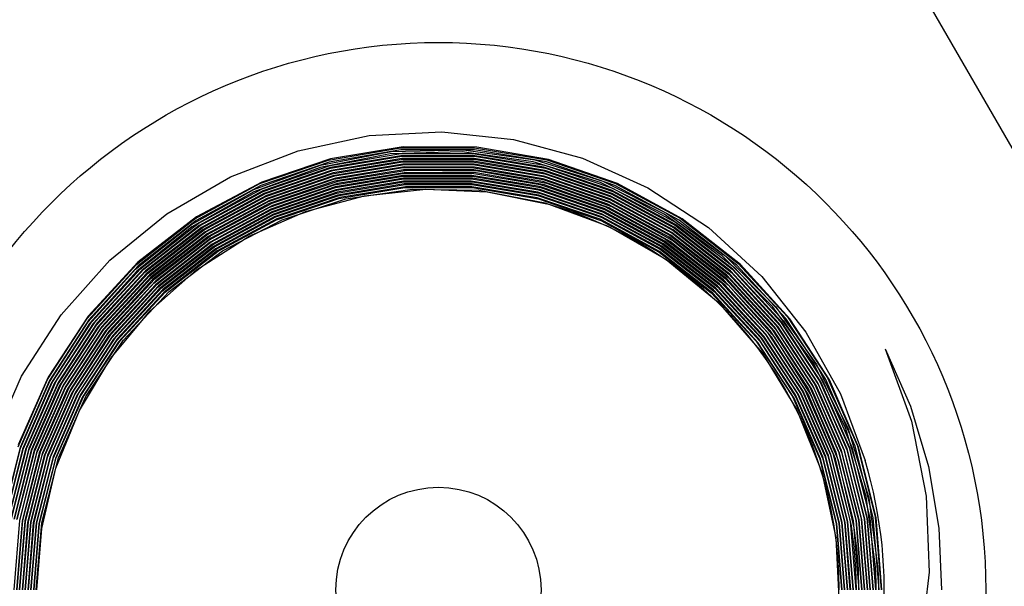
# Model space of a CAD drawing. Extents: x 2 to 36.4, y -1.5 to 23.3.
# Tile 9 of 24: x 10.471 to 11.049, y 16.928 to 17.26. Entities that reach past the tile are written whole.
import ezdxf

# ---------------------------------------------------------------- set-up
doc = ezdxf.new("R2010")
doc.units = 0
doc.header["$LTSCALE"] = 0.5
doc.header["$MEASUREMENT"] = 0
doc.layers.get('0').update_dxf_attribs({"linetype": 'CONTINUOUS'})

msp = doc.modelspace()

# ---------------------------------------------------------------- linework, layer by layer
for p, q in [((11.20278, 16.92583), (10.95962, 17.347)), ((10.63432, 17.18337), (10.67589, 17.19223)), ((10.67589, 17.19223), (10.71853, 17.19443)), ((10.71853, 17.19443), (10.76068, 17.1899)), ((10.65208, 17.17793), (10.6944, 17.18507)), ((10.69592, 17.18559), (10.65338, 17.17867)), ((10.6944, 17.18507), (10.7377, 17.18512)), ((10.73913, 17.1854), (10.69592, 17.18559)), ((10.7377, 17.18512), (10.78019, 17.17805)), ((10.78127, 17.17818), (10.73913, 17.1854)), ((10.76068, 17.1899), (10.80115, 17.17893)), ((10.59463, 17.1681), (10.63432, 17.18337)), ((10.65338, 17.17867), (10.61291, 17.16498)), ((10.68835, 17.18153), (10.64726, 17.17361)), ((10.64745, 17.17497), (10.68885, 17.18286)), ((10.6946, 17.18381), (10.65245, 17.17672)), ((10.65307, 17.17474), (10.69451, 17.18173)), ((10.65327, 17.17307), (10.69505, 17.18011)), ((10.69456, 17.18046), (10.65333, 17.1735)), ((10.69516, 17.17884), (10.65359, 17.17185)), ((10.65464, 17.1717), (10.69578, 17.17849)), ((10.73055, 17.18267), (10.68835, 17.18153)), ((10.68885, 17.18286), (10.73134, 17.1839)), ((10.69451, 17.18173), (10.7369, 17.18184)), ((10.73676, 17.18058), (10.69456, 17.18046)), ((10.7377, 17.18385), (10.6946, 17.18381)), ((10.69505, 17.18011), (10.73771, 17.1801)), ((10.73761, 17.17884), (10.69516, 17.17884)), ((10.69578, 17.17849), (10.73735, 17.17846)), ((10.7722, 17.17693), (10.73055, 17.18267)), ((10.73134, 17.1839), (10.77324, 17.178)), ((10.77841, 17.17375), (10.73676, 17.18058)), ((10.7369, 17.18184), (10.77875, 17.17497)), ((10.77918, 17.17184), (10.73761, 17.17884)), ((10.77999, 17.17679), (10.7377, 17.18385)), ((10.73771, 17.1801), (10.77949, 17.17307)), ((10.80115, 17.17893), (10.83954, 17.16168)), ((10.60828, 17.16065), (10.64745, 17.17497)), ((10.64726, 17.17361), (10.60837, 17.1593)), ((10.6118, 17.16406), (10.65208, 17.17793)), ((10.65245, 17.17672), (10.61236, 17.16292)), ((10.61322, 17.16104), (10.65307, 17.17474)), ((10.65333, 17.1735), (10.61368, 17.15986)), ((10.61373, 17.15945), (10.65327, 17.17307)), ((10.65436, 17.16991), (10.69561, 17.17681)), ((10.69571, 17.17554), (10.65466, 17.16868)), ((10.69585, 17.17723), (10.65492, 17.17046)), ((10.65529, 17.16671), (10.69595, 17.17349)), ((10.6559, 17.16858), (10.69666, 17.17522)), ((10.69677, 17.17396), (10.65621, 17.16735)), ((10.69561, 17.17681), (10.73772, 17.17676)), ((10.73761, 17.17549), (10.69571, 17.17554)), ((10.73722, 17.1772), (10.69585, 17.17723)), ((10.69595, 17.17349), (10.73745, 17.17344)), ((10.69666, 17.17522), (10.73792, 17.17507)), ((10.73781, 17.1738), (10.69677, 17.17396)), ((10.77814, 17.17038), (10.73722, 17.1772)), ((10.73735, 17.17846), (10.77847, 17.17161)), ((10.73745, 17.17344), (10.77808, 17.16655)), ((10.77863, 17.16854), (10.73761, 17.17549)), ((10.73772, 17.17676), (10.77895, 17.16976)), ((10.77796, 17.16699), (10.73781, 17.1738)), ((10.73792, 17.17507), (10.77827, 17.16822)), ((10.81173, 17.16473), (10.7722, 17.17693)), ((10.77324, 17.178), (10.81299, 17.16559)), ((10.81812, 17.16026), (10.77841, 17.17375)), ((10.77875, 17.17497), (10.81866, 17.16141)), ((10.77949, 17.17307), (10.81896, 17.15946)), ((10.82011, 17.16303), (10.77999, 17.17679)), ((10.78019, 17.17805), (10.82052, 17.16424)), ((10.82157, 17.16421), (10.78127, 17.17818)), ((10.5573, 17.14646), (10.59463, 17.1681)), ((10.65359, 17.17185), (10.61425, 17.15829)), ((10.61519, 17.15827), (10.65464, 17.1717)), ((10.61536, 17.15652), (10.65436, 17.16991)), ((10.65492, 17.17046), (10.61566, 17.15709)), ((10.65466, 17.16868), (10.61586, 17.15536)), ((10.61697, 17.15541), (10.6559, 17.16858)), ((10.65621, 17.16735), (10.61748, 17.15425)), ((10.69607, 17.17223), (10.65561, 17.16548)), ((10.65572, 17.16338), (10.69547, 17.17011)), ((10.69563, 17.16885), (10.65605, 17.16216)), ((10.65613, 17.16176), (10.69596, 17.16848)), ((10.69607, 17.16721), (10.65644, 17.16053)), ((10.69776, 17.17069), (10.65746, 17.16423)), ((10.65771, 17.16559), (10.69833, 17.17201)), ((10.69547, 17.17011), (10.73619, 17.1702)), ((10.73616, 17.16893), (10.69563, 17.16885)), ((10.69596, 17.16848), (10.73663, 17.16849)), ((10.73736, 17.17217), (10.69607, 17.17223)), ((10.73653, 17.16722), (10.69607, 17.16721)), ((10.73876, 17.17037), (10.69776, 17.17069)), ((10.69833, 17.17201), (10.73964, 17.17157)), ((10.77598, 17.16233), (10.73616, 17.16893)), ((10.73619, 17.1702), (10.77621, 17.16358)), ((10.77616, 17.16057), (10.73653, 17.16722)), ((10.73663, 17.16849), (10.77647, 17.1618)), ((10.77779, 17.16531), (10.73736, 17.17217)), ((10.77876, 17.16334), (10.73876, 17.17037)), ((10.73964, 17.17157), (10.77992, 17.16434)), ((10.81656, 17.15367), (10.77796, 17.16699)), ((10.81735, 17.15696), (10.77814, 17.17038)), ((10.77827, 17.16822), (10.81707, 17.15483)), ((10.77847, 17.17161), (10.81788, 17.15812)), ((10.81741, 17.15512), (10.77863, 17.16854)), ((10.77895, 17.16976), (10.81792, 17.15628)), ((10.81845, 17.1583), (10.77918, 17.17184)), ((10.57377, 17.14344), (10.6118, 17.16406)), ((10.61236, 17.16292), (10.5745, 17.14241)), ((10.61291, 17.16498), (10.57474, 17.14455)), ((10.61686, 17.15354), (10.65529, 17.16671)), ((10.65561, 17.16548), (10.61738, 17.15239)), ((10.61776, 17.1503), (10.65572, 17.16338)), ((10.65605, 17.16216), (10.61829, 17.14914)), ((10.61842, 17.14877), (10.65613, 17.16176)), ((10.61913, 17.15271), (10.65771, 17.16559)), ((10.65746, 17.16423), (10.61919, 17.15135)), ((10.65704, 17.16028), (10.69611, 17.16682)), ((10.65704, 17.15856), (10.69638, 17.16517)), ((10.69614, 17.16555), (10.65729, 17.15903)), ((10.69647, 17.1639), (10.65734, 17.15732)), ((10.65818, 17.15541), (10.69696, 17.16187)), ((10.65841, 17.15718), (10.69716, 17.16356)), ((10.69723, 17.16229), (10.65869, 17.15595)), ((10.69611, 17.16682), (10.73591, 17.16687)), ((10.73575, 17.16562), (10.69614, 17.16555)), ((10.69638, 17.16517), (10.73653, 17.16515)), ((10.73642, 17.16389), (10.69647, 17.1639)), ((10.69696, 17.16187), (10.73655, 17.1618)), ((10.69716, 17.16356), (10.73629, 17.1635)), ((10.73614, 17.16224), (10.69723, 17.16229)), ((10.77491, 17.15916), (10.73575, 17.16562)), ((10.73591, 17.16687), (10.77527, 17.16038)), ((10.77458, 17.15581), (10.73614, 17.16224)), ((10.73629, 17.1635), (10.77493, 17.15703)), ((10.77554, 17.15729), (10.73642, 17.16389)), ((10.73653, 17.16515), (10.77586, 17.15851)), ((10.73655, 17.1618), (10.7753, 17.15522)), ((10.8138, 17.14942), (10.77598, 17.16233)), ((10.77621, 17.16358), (10.81424, 17.15061)), ((10.77647, 17.1618), (10.81408, 17.14886)), ((10.81605, 17.15207), (10.77779, 17.16531)), ((10.77808, 17.16655), (10.81654, 17.15324)), ((10.8168, 17.14992), (10.77876, 17.16334)), ((10.77992, 17.16434), (10.8182, 17.15068)), ((10.84901, 17.14622), (10.81173, 17.16473)), ((10.81299, 17.16559), (10.85044, 17.14683)), ((10.81866, 17.16141), (10.85632, 17.14118)), ((10.85783, 17.14265), (10.82011, 17.16303)), ((10.82052, 17.16424), (10.85845, 17.14376)), ((10.8596, 17.14349), (10.82157, 17.16421)), ((10.83954, 17.16168), (10.87506, 17.13832)), ((10.57165, 17.14004), (10.60828, 17.16065)), ((10.60837, 17.1593), (10.57202, 17.13876)), ((10.57559, 17.14065), (10.61322, 17.16104)), ((10.61368, 17.15986), (10.57624, 17.13956)), ((10.57687, 17.1395), (10.61373, 17.15945)), ((10.61425, 17.15829), (10.57757, 17.13844)), ((10.57794, 17.13821), (10.61519, 17.15827)), ((10.61566, 17.15709), (10.5786, 17.13712)), ((10.5791, 17.13697), (10.61536, 17.15652)), ((10.58022, 17.13572), (10.61697, 17.15541)), ((10.65644, 17.16053), (10.61892, 17.1476)), ((10.61946, 17.1474), (10.65704, 17.16028)), ((10.61983, 17.14575), (10.65704, 17.15856)), ((10.65729, 17.15903), (10.61991, 17.14622)), ((10.65734, 17.15732), (10.62033, 17.14458)), ((10.62128, 17.14456), (10.65841, 17.15718)), ((10.62152, 17.14285), (10.65818, 17.15541)), ((10.65869, 17.15595), (10.62176, 17.14339)), ((10.63854, 17.14775), (10.67325, 17.15701)), ((10.66229, 17.15511), (10.70123, 17.16091)), ((10.67325, 17.15701), (10.70916, 17.16089)), ((10.70123, 17.16091), (10.74059, 17.16015)), ((10.70916, 17.16089), (10.74516, 17.15923)), ((10.74059, 17.16015), (10.77927, 17.15284)), ((10.74516, 17.15923), (10.78019, 17.15217)), ((10.81146, 17.14317), (10.77458, 17.15581)), ((10.81232, 17.14643), (10.77491, 17.15916)), ((10.77493, 17.15703), (10.81199, 17.14432)), ((10.77527, 17.16038), (10.81286, 17.14758)), ((10.8125, 17.14453), (10.77554, 17.15729)), ((10.77586, 17.15851), (10.81302, 17.14569)), ((10.81358, 17.1477), (10.77616, 17.16057)), ((10.85435, 17.13696), (10.81735, 17.15696)), ((10.81788, 17.15812), (10.85507, 17.13801)), ((10.81792, 17.15628), (10.85423, 17.13657)), ((10.8556, 17.14013), (10.81812, 17.16026)), ((10.85497, 17.13855), (10.81845, 17.1583)), ((10.81896, 17.15946), (10.85566, 17.13961)), ((10.61586, 17.15536), (10.57978, 17.1359)), ((10.58071, 17.13405), (10.61686, 17.15354)), ((10.61748, 17.15425), (10.58091, 17.13465)), ((10.61738, 17.15239), (10.58144, 17.13301)), ((10.58191, 17.13085), (10.61776, 17.1503)), ((10.58282, 17.13343), (10.61913, 17.15271)), ((10.61919, 17.15135), (10.58316, 17.13214)), ((10.62486, 17.1429), (10.66229, 17.15511)), ((10.7753, 17.15522), (10.81196, 17.14252)), ((10.77927, 17.15284), (10.81618, 17.1392)), ((10.81424, 17.15061), (10.85005, 17.13134)), ((10.85188, 17.13261), (10.81605, 17.15207)), ((10.81654, 17.15324), (10.85256, 17.13368)), ((10.85299, 17.13387), (10.81656, 17.15367)), ((10.85264, 17.1301), (10.8168, 17.14992)), ((10.81707, 17.15483), (10.85368, 17.13493)), ((10.85353, 17.13551), (10.81741, 17.15512)), ((10.8182, 17.15068), (10.85422, 17.13057)), ((10.52381, 17.11913), (10.5573, 17.14646)), ((10.57474, 17.14455), (10.54034, 17.11797)), ((10.61829, 17.14914), (10.58262, 17.1298)), ((10.58312, 17.12965), (10.61842, 17.14877)), ((10.61892, 17.1476), (10.5838, 17.12858)), ((10.58398, 17.12822), (10.61946, 17.1474)), ((10.61991, 17.14622), (10.58463, 17.12713)), ((10.58517, 17.127), (10.61983, 17.14575)), ((10.62033, 17.14458), (10.58583, 17.12593)), ((10.58623, 17.12571), (10.62128, 17.14456)), ((10.60552, 17.13324), (10.63854, 17.14775)), ((10.81199, 17.14432), (10.84696, 17.12539)), ((10.84761, 17.12743), (10.81232, 17.14643)), ((10.84684, 17.12595), (10.8125, 17.14453)), ((10.81286, 17.14758), (10.84834, 17.12847)), ((10.81302, 17.14569), (10.84755, 17.127)), ((10.84866, 17.12874), (10.81358, 17.1477)), ((10.84941, 17.13024), (10.8138, 17.14942)), ((10.81408, 17.14886), (10.84932, 17.12982)), ((10.88311, 17.12168), (10.84901, 17.14622)), ((10.85044, 17.14683), (10.88467, 17.12201)), ((10.53897, 17.11388), (10.57165, 17.14004)), ((10.53953, 17.11668), (10.57377, 17.14344)), ((10.57202, 17.13876), (10.53958, 17.11271)), ((10.5745, 17.14241), (10.54043, 17.11578)), ((10.54173, 17.11417), (10.57559, 17.14065)), ((10.57624, 17.13956), (10.54256, 17.11321)), ((10.54387, 17.11388), (10.57687, 17.1395)), ((10.54441, 17.11211), (10.57794, 17.13821)), ((10.57757, 17.13844), (10.54474, 17.11296)), ((10.62176, 17.14339), (10.58689, 17.12463)), ((10.58736, 17.12446), (10.62152, 17.14285)), ((10.58998, 17.12463), (10.62486, 17.1429)), ((10.84625, 17.12434), (10.81146, 17.14317)), ((10.81196, 17.14252), (10.84615, 17.12393)), ((10.81618, 17.1392), (10.8503, 17.11961)), ((10.88803, 17.11288), (10.85497, 17.13855)), ((10.88935, 17.11393), (10.8556, 17.14013)), ((10.85566, 17.13961), (10.88888, 17.11382)), ((10.85632, 17.14118), (10.89023, 17.11484)), ((10.89172, 17.11628), (10.85783, 17.14265)), ((10.85845, 17.14376), (10.89253, 17.11726)), ((10.8938, 17.11662), (10.8596, 17.14349)), ((10.87506, 17.13832), (10.9063, 17.1097)), ((10.5786, 17.13712), (10.54523, 17.11115)), ((10.54628, 17.11157), (10.5791, 17.13697)), ((10.54712, 17.11008), (10.58022, 17.13572)), ((10.57978, 17.1359), (10.54713, 17.11063)), ((10.58091, 17.13465), (10.54796, 17.10913)), ((10.54806, 17.10868), (10.58071, 17.13405)), ((10.58144, 17.13301), (10.54896, 17.10779)), ((10.55015, 17.10833), (10.58282, 17.13343)), ((10.57477, 17.11361), (10.60552, 17.13324)), ((10.88393, 17.1076), (10.85188, 17.13261)), ((10.85256, 17.13368), (10.88479, 17.10853)), ((10.88575, 17.10818), (10.85299, 17.13387)), ((10.88587, 17.11033), (10.85353, 17.13551)), ((10.85368, 17.13493), (10.8866, 17.10912)), ((10.85423, 17.13657), (10.88674, 17.11126)), ((10.88764, 17.11097), (10.85435, 17.13696)), ((10.85507, 17.13801), (10.88852, 17.11188)), ((10.54965, 17.10561), (10.58191, 17.13085)), ((10.58262, 17.1298), (10.55053, 17.1047)), ((10.58316, 17.13214), (10.55074, 17.10716)), ((10.55155, 17.1051), (10.58312, 17.12965)), ((10.55204, 17.10329), (10.58398, 17.12822)), ((10.5838, 17.12858), (10.55238, 17.10414)), ((10.58463, 17.12713), (10.55287, 17.10232)), ((10.55408, 17.10289), (10.58517, 17.127)), ((10.84755, 17.127), (10.87875, 17.10276)), ((10.87938, 17.10272), (10.84761, 17.12743)), ((10.84834, 17.12847), (10.88027, 17.10362)), ((10.88038, 17.10407), (10.84866, 17.12874)), ((10.84932, 17.12982), (10.8812, 17.10504)), ((10.88144, 17.10536), (10.84941, 17.13024)), ((10.85005, 17.13134), (10.88226, 17.10632)), ((10.8848, 17.1045), (10.85264, 17.1301)), ((10.85422, 17.13057), (10.88649, 17.10465)), ((10.55466, 17.10117), (10.58623, 17.12571)), ((10.58583, 17.12593), (10.55492, 17.10194)), ((10.58689, 17.12463), (10.5555, 17.10022)), ((10.55639, 17.10049), (10.58736, 17.12446)), ((10.55862, 17.1008), (10.58998, 17.12463)), ((10.84615, 17.12393), (10.8767, 17.10012)), ((10.87754, 17.09988), (10.84625, 17.12434)), ((10.87789, 17.10183), (10.84684, 17.12595)), ((10.84696, 17.12539), (10.87842, 17.1008)), ((10.91265, 17.09204), (10.88311, 17.12168)), ((10.88467, 17.12201), (10.91429, 17.09207)), ((10.49527, 17.08716), (10.52381, 17.11913)), ((10.51048, 17.08493), (10.53953, 17.11668)), ((10.54034, 17.11797), (10.5111, 17.08638)), ((10.54043, 17.11578), (10.51151, 17.08419)), ((10.8503, 17.11961), (10.88067, 17.09461)), ((10.92046, 17.08507), (10.89172, 17.11628)), ((10.89253, 17.11726), (10.92144, 17.08588)), ((10.92279, 17.08478), (10.8938, 17.11662)), ((10.51111, 17.08302), (10.53897, 17.11388)), ((10.53958, 17.11271), (10.51195, 17.08203)), ((10.513, 17.08275), (10.54173, 17.11417)), ((10.54256, 17.11321), (10.51399, 17.08195)), ((10.51544, 17.08317), (10.54387, 17.11388)), ((10.51594, 17.0811), (10.54441, 17.11211)), ((10.54474, 17.11296), (10.51645, 17.08239)), ((10.54523, 17.11115), (10.51692, 17.08028)), ((10.51809, 17.08114), (10.54628, 17.11157)), ((10.51898, 17.07957), (10.54712, 17.11008)), ((10.54713, 17.11063), (10.51909, 17.08036)), ((10.54745, 17.08948), (10.57477, 17.11361)), ((10.91373, 17.08014), (10.88587, 17.11033)), ((10.88674, 17.11126), (10.91474, 17.08092)), ((10.91588, 17.0801), (10.88764, 17.11097)), ((10.91637, 17.08218), (10.88803, 17.11288)), ((10.88852, 17.11188), (10.9169, 17.08085)), ((10.88888, 17.11382), (10.91736, 17.08297)), ((10.91801, 17.08279), (10.88935, 17.11393)), ((10.89023, 17.11484), (10.91904, 17.08354)), ((10.9063, 17.1097), (10.93224, 17.0769)), ((10.54796, 17.10913), (10.51997, 17.07878)), ((10.52024, 17.07848), (10.54806, 17.10868)), ((10.54896, 17.10779), (10.52128, 17.07775)), ((10.52228, 17.07567), (10.54965, 17.10561)), ((10.52239, 17.07853), (10.55015, 17.10833)), ((10.55074, 17.10716), (10.52321, 17.07751)), ((10.55053, 17.1047), (10.5233, 17.07491)), ((10.52454, 17.07587), (10.55155, 17.1051)), ((10.55238, 17.10414), (10.52553, 17.07507)), ((10.88027, 17.10362), (10.90738, 17.07409)), ((10.90743, 17.07468), (10.88038, 17.10407)), ((10.8812, 17.10504), (10.9084, 17.0755)), ((10.90861, 17.07588), (10.88144, 17.10536)), ((10.88226, 17.10632), (10.9096, 17.07667)), ((10.91124, 17.07793), (10.88393, 17.1076)), ((10.88479, 17.10853), (10.91224, 17.07871)), ((10.91197, 17.07424), (10.8848, 17.1045)), ((10.91351, 17.07771), (10.88575, 17.10818)), ((10.88649, 17.10465), (10.91369, 17.07406)), ((10.8866, 17.10912), (10.91451, 17.07849)), ((10.52495, 17.07368), (10.55204, 17.10329)), ((10.55287, 17.10232), (10.52594, 17.07288)), ((10.52728, 17.07396), (10.55408, 17.10289)), ((10.52787, 17.072), (10.55466, 17.10117)), ((10.55492, 17.10194), (10.52827, 17.07316)), ((10.5555, 17.10022), (10.52885, 17.0712)), ((10.52986, 17.07184), (10.55639, 17.10049)), ((10.53166, 17.07208), (10.55862, 17.1008)), ((10.8767, 17.10012), (10.90297, 17.07163)), ((10.90408, 17.07083), (10.87754, 17.09988)), ((10.90454, 17.07296), (10.87789, 17.10183)), ((10.87842, 17.1008), (10.9051, 17.0716)), ((10.87875, 17.10276), (10.90554, 17.07374)), ((10.90635, 17.07335), (10.87938, 17.10272)), ((10.88067, 17.09461), (10.90646, 17.0649)), ((10.93676, 17.05838), (10.91265, 17.09204)), ((10.91429, 17.09207), (10.93842, 17.05808)), ((10.47208, 17.05113), (10.49527, 17.08716)), ((10.5111, 17.08638), (10.48757, 17.05062)), ((10.52441, 17.06175), (10.54745, 17.08948)), ((10.48723, 17.04915), (10.51048, 17.08493)), ((10.51151, 17.08419), (10.48836, 17.04857)), ((10.48843, 17.04786), (10.51111, 17.08302)), ((10.51195, 17.08203), (10.48945, 17.04708)), ((10.49006, 17.04739), (10.513, 17.08275)), ((10.51399, 17.08195), (10.49117, 17.04676)), ((10.49236, 17.04813), (10.51544, 17.08317)), ((10.49324, 17.04626), (10.51594, 17.0811)), ((10.51645, 17.08239), (10.49348, 17.04753)), ((10.51692, 17.08028), (10.49433, 17.04561)), ((10.4953, 17.04655), (10.51809, 17.08114)), ((10.51909, 17.08036), (10.49641, 17.04594)), ((10.91474, 17.08092), (10.93743, 17.04635)), ((10.93925, 17.04732), (10.91637, 17.08218)), ((10.9169, 17.08085), (10.9395, 17.04602)), ((10.91736, 17.08297), (10.94036, 17.04794)), ((10.94089, 17.04779), (10.91801, 17.08279)), ((10.91904, 17.08354), (10.94202, 17.04837)), ((10.94372, 17.04957), (10.92046, 17.08507)), ((10.92144, 17.08588), (10.94482, 17.0502)), ((10.94595, 17.04895), (10.92279, 17.08478)), ((10.49652, 17.04531), (10.51898, 17.07957)), ((10.51997, 17.07878), (10.49762, 17.04468)), ((10.49789, 17.04434), (10.52024, 17.07848)), ((10.52128, 17.07775), (10.49903, 17.04378)), ((10.49991, 17.04456), (10.52239, 17.07853)), ((10.50038, 17.04194), (10.52228, 17.07567)), ((10.52321, 17.07751), (10.50091, 17.04376)), ((10.5233, 17.07491), (10.50151, 17.04136)), ((10.50255, 17.04245), (10.52454, 17.07587)), ((10.52553, 17.07507), (10.50366, 17.04183)), ((10.92918, 17.04142), (10.90743, 17.07468)), ((10.9084, 17.0755), (10.93027, 17.04207)), ((10.93053, 17.04243), (10.90861, 17.07588)), ((10.9096, 17.07667), (10.93164, 17.04304)), ((10.93346, 17.04402), (10.91124, 17.07793)), ((10.91224, 17.07871), (10.93457, 17.04463)), ((10.93565, 17.04346), (10.91351, 17.07771)), ((10.93631, 17.04575), (10.91373, 17.08014)), ((10.91451, 17.07849), (10.93677, 17.04406)), ((10.93837, 17.04545), (10.91588, 17.0801)), ((10.93224, 17.0769), (10.95252, 17.04072)), ((10.50333, 17.04039), (10.52495, 17.07368)), ((10.52594, 17.07288), (10.50443, 17.03976)), ((10.50554, 17.04097), (10.52728, 17.07396)), ((10.5065, 17.03925), (10.52787, 17.072)), ((10.52827, 17.07316), (10.50665, 17.04035)), ((10.52885, 17.0712), (10.5076, 17.03861)), ((10.50844, 17.03932), (10.52986, 17.07184)), ((10.50985, 17.03926), (10.53166, 17.07208)), ((10.90297, 17.07163), (10.92429, 17.03913)), ((10.92523, 17.03822), (10.90408, 17.07083)), ((10.92607, 17.04017), (10.90454, 17.07296)), ((10.9051, 17.0716), (10.92635, 17.03881)), ((10.90554, 17.07374), (10.92719, 17.04077)), ((10.92784, 17.0404), (10.90635, 17.07335)), ((10.90738, 17.07409), (10.92897, 17.04097)), ((10.93363, 17.04016), (10.91197, 17.07424)), ((10.91369, 17.07406), (10.93534, 17.03963)), ((10.90646, 17.0649), (10.92693, 17.03132)), ((10.97874, 17.06722), (10.99411, 17.02469)), ((10.97874, 17.06722), (10.99354, 17.03353)), ((10.50595, 17.03097), (10.52441, 17.06175)), ((10.95533, 17.02086), (10.93676, 17.05838)), ((10.93842, 17.05808), (10.95695, 17.0202)), ((10.45452, 17.01125), (10.47208, 17.05113)), ((10.48757, 17.05062), (10.47, 17.01089)), ((10.47002, 17.00972), (10.48723, 17.04915)), ((10.48836, 17.04857), (10.47122, 17.00933)), ((10.47151, 17.00894), (10.48843, 17.04786)), ((10.48945, 17.04708), (10.47267, 17.0084)), ((10.47317, 17.00864), (10.49006, 17.04739)), ((10.49117, 17.04676), (10.47436, 17.00821)), ((10.47512, 17.0092), (10.49236, 17.04813)), ((10.49348, 17.04753), (10.47632, 17.00879)), ((10.47652, 17.00814), (10.49324, 17.04626)), ((10.47828, 17.00813), (10.4953, 17.04655)), ((10.49641, 17.04594), (10.47948, 17.00771)), ((10.95314, 17.00756), (10.93631, 17.04575)), ((10.93743, 17.04635), (10.95434, 17.00797)), ((10.9563, 17.00863), (10.93925, 17.04732)), ((10.9395, 17.04602), (10.95611, 17.00795)), ((10.94036, 17.04794), (10.9575, 17.00905)), ((10.95793, 17.00903), (10.94089, 17.04779)), ((10.94202, 17.04837), (10.95913, 17.00943)), ((10.96106, 17.01016), (10.94372, 17.04957)), ((10.94482, 17.0502), (10.96226, 17.01059)), ((10.96302, 17.00958), (10.94595, 17.04895)), ((10.49433, 17.04561), (10.47771, 17.00769)), ((10.47979, 17.00738), (10.49652, 17.04531)), ((10.49762, 17.04468), (10.48098, 17.00696)), ((10.48125, 17.00652), (10.49789, 17.04434)), ((10.49903, 17.04378), (10.48247, 17.00615)), ((10.48311, 17.00679), (10.49991, 17.04456)), ((10.48419, 17.00482), (10.50038, 17.04194)), ((10.50091, 17.04376), (10.48426, 17.00623)), ((10.50151, 17.04136), (10.4854, 17.00443)), ((10.48613, 17.00533), (10.50255, 17.04245)), ((10.50366, 17.04183), (10.48732, 17.0049)), ((10.48743, 17.00398), (10.50333, 17.04039)), ((10.48931, 17.00432), (10.50554, 17.04097)), ((10.50665, 17.04035), (10.4905, 17.0039)), ((10.94212, 17.00376), (10.92607, 17.04017)), ((10.92719, 17.04077), (10.94332, 17.00416)), ((10.94378, 17.00405), (10.92784, 17.0404)), ((10.92897, 17.04097), (10.94498, 17.00445)), ((10.94537, 17.00456), (10.92918, 17.04142)), ((10.93027, 17.04207), (10.94655, 17.00501)), ((10.94688, 17.00529), (10.93053, 17.04243)), ((10.93164, 17.04304), (10.94807, 17.00571)), ((10.95003, 17.00637), (10.93346, 17.04402)), ((10.9495, 17.00271), (10.93363, 17.04016)), ((10.93457, 17.04463), (10.95123, 17.00679)), ((10.95192, 17.00599), (10.93565, 17.04346)), ((10.93677, 17.04406), (10.95312, 17.00639)), ((10.9549, 17.00757), (10.93837, 17.04545)), ((10.95252, 17.04072), (10.96688, 17.00169)), ((10.50443, 17.03976), (10.48862, 17.00354)), ((10.49073, 17.00335), (10.5065, 17.03925)), ((10.5076, 17.03861), (10.49193, 17.00292)), ((10.49244, 17.00319), (10.50844, 17.03932)), ((10.49381, 17.00327), (10.50985, 17.03926)), ((10.92429, 17.03913), (10.94018, 17.00304)), ((10.94075, 17.00261), (10.92523, 17.03822)), ((10.92635, 17.03881), (10.94195, 17.003)), ((10.93534, 17.03963), (10.95112, 17.00183)), ((10.49222, 16.99726), (10.50595, 17.03097)), ((10.92693, 17.03132), (10.94152, 16.9948)), ((10.99354, 17.03353), (11.00408, 16.99819)), ((10.99411, 17.02469), (11.00272, 16.9807)), ((10.96758, 16.98066), (10.95533, 17.02086)), ((10.95695, 17.0202), (10.96909, 16.97968)), ((10.47122, 17.00933), (10.46081, 16.96798)), ((10.46117, 16.9677), (10.47151, 17.00894)), ((10.47267, 17.0084), (10.46241, 16.96743)), ((10.46288, 16.96782), (10.47317, 17.00864)), ((10.47436, 17.00821), (10.46413, 16.9676)), ((10.46458, 16.96786), (10.47512, 17.0092)), ((10.47632, 17.00879), (10.46583, 16.96765)), ((10.4662, 16.96749), (10.47652, 17.00814)), ((10.47771, 17.00769), (10.46745, 16.96726)), ((10.46786, 16.96732), (10.47828, 17.00813)), ((10.47948, 17.00771), (10.46911, 16.9671)), ((10.4695, 16.967), (10.47979, 17.00738)), ((10.48098, 17.00696), (10.47075, 16.96679)), ((10.4711, 16.96648), (10.48125, 17.00652)), ((10.48247, 17.00615), (10.47236, 16.96629)), ((10.47282, 16.96665), (10.48311, 17.00679)), ((10.48426, 17.00623), (10.47406, 16.96636)), ((10.47608, 16.9659), (10.48613, 17.00533)), ((10.95684, 16.96587), (10.94688, 17.00529)), ((10.94807, 17.00571), (10.95809, 16.96608)), ((10.96013, 16.96642), (10.95003, 17.00637)), ((10.95123, 17.00679), (10.96138, 16.96663)), ((10.96181, 16.96647), (10.95192, 17.00599)), ((10.95312, 17.00639), (10.96306, 16.96667)), ((10.96341, 16.96702), (10.95314, 17.00756)), ((10.95434, 17.00797), (10.96466, 16.96723)), ((10.96507, 16.96718), (10.9549, 17.00757)), ((10.95611, 17.00795), (10.96632, 16.96738)), ((10.9667, 16.96756), (10.9563, 17.00863)), ((10.9575, 17.00905), (10.96795, 16.96777)), ((10.96835, 16.96781), (10.95793, 17.00903)), ((10.95913, 17.00943), (10.9696, 16.96801)), ((10.97164, 16.96833), (10.96106, 17.01016)), ((10.96226, 17.01059), (10.97289, 16.96854)), ((10.97335, 16.96821), (10.96302, 17.00958)), ((10.47437, 16.96577), (10.48419, 17.00482)), ((10.4854, 17.00443), (10.47562, 16.96556)), ((10.48732, 17.0049), (10.47733, 16.96569)), ((10.47769, 16.96545), (10.48743, 17.00398)), ((10.48862, 17.00354), (10.47894, 16.96523)), ((10.47937, 16.9654), (10.48931, 17.00432)), ((10.4905, 17.0039), (10.48062, 16.96518)), ((10.481, 16.96504), (10.49073, 17.00335)), ((10.49193, 17.00292), (10.48225, 16.96483)), ((10.48265, 16.96483), (10.49244, 17.00319)), ((10.48399, 16.96511), (10.49381, 17.00327)), ((10.94018, 17.00304), (10.94987, 16.96474)), ((10.95028, 16.96469), (10.94075, 17.00261)), ((10.94195, 17.003), (10.95153, 16.9649)), ((10.9519, 16.9651), (10.94212, 17.00376)), ((10.94332, 17.00416), (10.95315, 16.9653)), ((10.95355, 16.96533), (10.94378, 17.00405)), ((10.94498, 17.00445), (10.95481, 16.96554)), ((10.95522, 16.96549), (10.94537, 17.00456)), ((10.94655, 17.00501), (10.95646, 16.96572)), ((10.95893, 16.96338), (10.9495, 17.00271)), ((10.95112, 17.00183), (10.96039, 16.96217)), ((10.48385, 16.96178), (10.49222, 16.99726)), ((10.94152, 16.9948), (10.94983, 16.95636)), ((11.00408, 16.99819), (11.01014, 16.962)), ((10.9731, 16.93942), (10.96758, 16.98066)), ((10.96909, 16.97968), (10.97443, 16.93814)), ((11.00272, 16.9807), (11.00447, 16.93615)), ((10.46772, 16.92583), (10.4711, 16.96648)), ((10.47236, 16.96629), (10.46899, 16.92583)), ((10.46939, 16.92583), (10.47282, 16.96665)), ((10.47406, 16.96636), (10.47065, 16.92583)), ((10.47105, 16.92583), (10.47437, 16.96577)), ((10.47562, 16.96556), (10.47232, 16.92583)), ((10.47272, 16.92583), (10.47608, 16.9659)), ((10.47733, 16.96569), (10.47399, 16.92583)), ((10.47438, 16.92583), (10.47769, 16.96545)), ((10.47894, 16.96523), (10.47565, 16.92583)), ((10.47605, 16.92583), (10.47937, 16.9654)), ((10.48062, 16.96518), (10.47732, 16.92583)), ((10.47772, 16.92583), (10.481, 16.96504)), ((10.48225, 16.96483), (10.47899, 16.92583)), ((10.47938, 16.92583), (10.48265, 16.96483)), ((10.48065, 16.92583), (10.48399, 16.96511)), ((10.95153, 16.9649), (10.95471, 16.92583)), ((10.95511, 16.92583), (10.9519, 16.9651)), ((10.95315, 16.9653), (10.95638, 16.92583)), ((10.95678, 16.92583), (10.95355, 16.96533)), ((10.95481, 16.96554), (10.95805, 16.92583)), ((10.95845, 16.92583), (10.95522, 16.96549)), ((10.95646, 16.96572), (10.95971, 16.92583)), ((10.96011, 16.92583), (10.95684, 16.96587)), ((10.95809, 16.96608), (10.96138, 16.92583)), ((10.96345, 16.92583), (10.96013, 16.96642)), ((10.96138, 16.96663), (10.96471, 16.92583)), ((10.96511, 16.92583), (10.96181, 16.96647)), ((10.96306, 16.96667), (10.96638, 16.92583)), ((10.96678, 16.92583), (10.96341, 16.96702)), ((10.96466, 16.96723), (10.96805, 16.92583)), ((10.96844, 16.92583), (10.96507, 16.96718)), ((10.96632, 16.96738), (10.96971, 16.92583)), ((10.97011, 16.92583), (10.9667, 16.96756)), ((10.96795, 16.96777), (10.97138, 16.92583)), ((10.97178, 16.92583), (10.96835, 16.96781)), ((10.9696, 16.96801), (10.97305, 16.92583)), ((10.97511, 16.92583), (10.97164, 16.96833)), ((10.97289, 16.96854), (10.97638, 16.92583)), ((10.97678, 16.92583), (10.97335, 16.96821)), ((10.48105, 16.92583), (10.48385, 16.96178)), ((10.94987, 16.96474), (10.95305, 16.92583)), ((10.95345, 16.92583), (10.95028, 16.96469)), ((10.96052, 16.95092), (10.95893, 16.96338)), ((10.96039, 16.96217), (10.96187, 16.95011)), ((11.01014, 16.962), (11.01167, 16.92583)), ((10.94983, 16.95636), (10.95161, 16.91709)), ((10.96147, 16.93839), (10.96052, 16.95092)), ((10.96187, 16.95011), (10.96276, 16.93799)), ((10.96178, 16.92583), (10.96147, 16.93839)), ((10.96276, 16.93799), (10.96305, 16.92583)), ((10.97329, 16.93489), (10.9731, 16.93942)), ((10.97443, 16.93814), (10.97459, 16.93404)), ((11.00447, 16.93615), (10.99939, 16.89232)), ((10.97341, 16.93037), (10.97329, 16.93489)), ((10.97344, 16.92583), (10.97341, 16.93037)), ((10.97459, 16.93404), (10.97468, 16.92994)), ((10.97468, 16.92994), (10.97471, 16.92583))]:
    msp.add_line(p, q)
for radius in [0.32105, 0.06017]:
    msp.add_circle((10.71663, 16.92583), radius)
for radius, start, end in [(0.58339, 96.92071, 156.40932), (0.58339, 22.10561, 83.07929), (0.56958, 307.84092, 232.15908), (0.23509, 359.9785, 74.3161), (0.26149, 290.85738, 16.86273)]:
    msp.add_arc((10.71663, 16.92583), radius, start, end)

doc.saveas('drawing.dxf')
